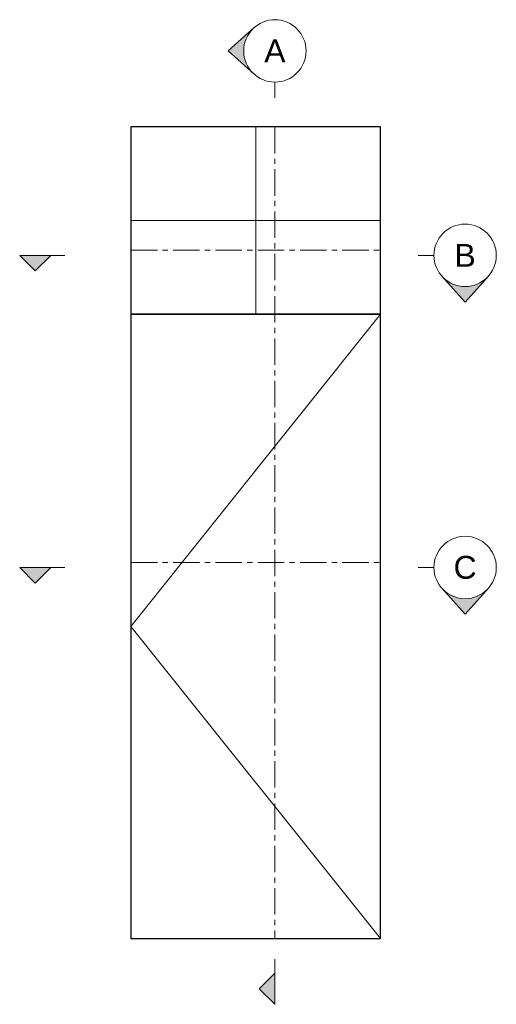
# Model space of a CAD drawing. Header units: millimetres. Extents: x 80 to 17288, y -2623 to 7492.
# Tile 94 of 125: x 12126 to 12356, y 7019 to 7492. Entities that reach past the tile are written whole.
import ezdxf

# ---------------------------------------------------------------- set-up
doc = ezdxf.new("R2010")
doc.units = ezdxf.units.MM
doc.linetypes.add('CENTERX2', pattern=[20.32, 12.7, -2.54, 2.54, -2.54])
doc.layers.add('UNO-Dark Grey', color=7, linetype='Continuous', lineweight=13, true_color=0x44474e)
doc.styles.add('UNO Text', font='arial.ttf')

msp = doc.modelspace()

# ---------------------------------------------------------------- hatches: boundary and pattern name
at = {"layer": 'UNO-Dark Grey'}
h = msp.add_hatch(color=256, dxfattribs=at)
h.dxf.hatch_style = 1
h.paths.add_polyline_path([(12239.2, 7465.63, -0.213422), (12234.2, 7476.81, -0.213422), (12239.2, 7487.99), (12226.7, 7476.81)])
h = msp.add_hatch(color=256, dxfattribs=at)
h.dxf.hatch_style = 1
h.paths.add_polyline_path([(12126.5, 7378.54), (12134, 7371.04), (12141.5, 7378.54)])
h = msp.add_hatch(color=256, dxfattribs=at)
h.dxf.hatch_style = 1
h.paths.add_polyline_path([(12329.47, 7368.54), (12340.65, 7356.04), (12351.83, 7368.54, -0.447214)])
h = msp.add_hatch(color=256, dxfattribs=at)
h.dxf.hatch_style = 1
h.paths.add_polyline_path([(12126.5, 7228.54), (12134, 7221.04), (12141.5, 7228.54)])
h = msp.add_hatch(color=256, dxfattribs=at)
h.dxf.hatch_style = 1
h.paths.add_polyline_path([(12329.47, 7218.54), (12340.65, 7206.04), (12351.83, 7218.54, -0.447214)])
h = msp.add_hatch(color=256, dxfattribs=at)
h.dxf.hatch_style = 1
h.paths.add_polyline_path([(12249.2, 7033.61), (12241.7, 7026.11), (12249.2, 7018.61)])

# ---------------------------------------------------------------- linework, layer by layer
for points in [[(12180, 7350.24), (12300, 7350.24), (12300, 7440.24), (12180, 7440.24)], [(12180, 7050.24), (12300, 7050.24), (12300, 7350.24), (12180, 7350.24)]]:
    msp.add_lwpolyline(points, close=True)
for p, q in [((12226.7, 7476.81), (12239.2, 7487.99)), ((12226.7, 7476.81), (12239.2, 7465.63)), ((12249.2, 7461.81), (12249.2, 7454.31)), ((12126.5, 7378.54), (12134, 7371.04)), ((12148.26, 7378.54), (12126.5, 7378.54)), ((12141.5, 7378.54), (12134, 7371.04)), ((12325.65, 7378.54), (12318.15, 7378.54)), ((12340.65, 7356.04), (12329.47, 7368.54)), ((12340.65, 7356.04), (12351.83, 7368.54)), ((12126.5, 7228.54), (12134, 7221.04)), ((12148.26, 7228.54), (12126.5, 7228.54)), ((12141.5, 7228.54), (12134, 7221.04)), ((12325.65, 7228.54), (12318.15, 7228.54)), ((12340.65, 7206.04), (12329.47, 7218.54)), ((12340.65, 7206.04), (12351.83, 7218.54)), ((12249.2, 7040.37), (12249.2, 7018.61)), ((12249.2, 7033.61), (12241.7, 7026.11)), ((12249.2, 7018.61), (12241.7, 7026.11))]:
    msp.add_line(p, q, dxfattribs=at)
for points in [[(12240, 7440.24), (12240, 7350.24)], [(12180, 7395.24), (12300, 7395.24)], [(12300, 7350.24), (12180, 7200.24), (12300, 7050.24)]]:
    msp.add_lwpolyline(points, dxfattribs=at)
at = {"layer": 'UNO-Dark Grey', "linetype": 'CENTERX2'}
for points in [[(12249.16, 7440.24), (12249.16, 7050.24)], [(12180, 7381.01), (12300, 7381.01)], [(12180, 7231.01), (12300, 7231.01)]]:
    msp.add_lwpolyline(points, dxfattribs=at)
at = {"layer": 'UNO-Dark Grey'}
for centre in [(12249.2, 7476.81), (12340.65, 7378.54), (12340.65, 7228.54)]:
    msp.add_circle(centre, 15, dxfattribs=at)

# ---------------------------------------------------------------- texts
at = {"layer": 'UNO-Dark Grey', "char_height": 11, "attachment_point": 5, "style": 'UNO Text'}
for s, insert in [('A', (12249.2, 7476.81)), ('B', (12340.65, 7378.54)), ('C', (12340.65, 7228.54))]:
    msp.add_mtext_dynamic_manual_height_columns(s, width=8.0833, gutter_width=12.5, heights=[0], dxfattribs=dict(at, insert=insert))

doc.saveas('drawing.dxf')
